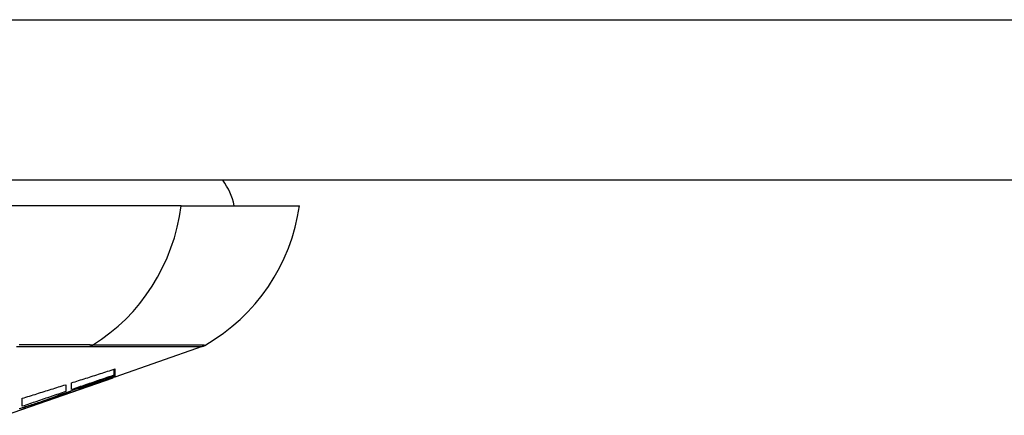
# Model space of a CAD drawing. Header units: inches. Extents: x 20 to 683, y 61 to 320.
# Tile 35 of 256: x 128.687 to 129.294, y 61.039 to 61.283. Entities that reach past the tile are written whole.
import ezdxf

# ---------------------------------------------------------------- set-up
doc = ezdxf.new("R2010")
doc.units = ezdxf.units.IN
doc.header["$MEASUREMENT"] = 0
doc.layers.add('Visible Edges(ANSI)', color=7, linetype='Continuous', lineweight=25)
doc.layers.add('Visible Tangent Edges(ANSI)', color=7, linetype='Continuous', lineweight=25)

msp = doc.modelspace()

# ---------------------------------------------------------------- linework, layer by layer
at = {"layer": 'Visible Edges(ANSI)'}
for p, q in [((164.05184, 61.18365), (92.44684, 61.18365)), ((128.78682, 61.1679), (128.67803, 61.1679)), ((128.78682, 61.1679), (128.85958, 61.1679)), ((128.79969, 61.08099), (128.74585, 61.06215)), ((128.74534, 61.06337), (128.74534, 61.06701)), ((128.74585, 61.06718), (128.74585, 61.06276)), ((128.67847, 61.03857), (128.7448, 61.06178)), ((128.7156, 61.05748), (128.7156, 61.05322)), ((128.7191, 61.05441), (128.7191, 61.05859)), ((128.74585, 61.06227), (128.7448, 61.0619)), ((128.7448, 61.06178), (128.7448, 61.06197)), ((128.74585, 61.06233), (128.74585, 61.06215)), ((128.72409, 61.05492), (128.72409, 61.05563)), ((128.68885, 61.04415), (128.68885, 61.04906)), ((128.70397, 61.04772), (128.70397, 61.0483))]:
    msp.add_line(p, q, dxfattribs=at)
at = {"layer": 'Visible Edges(ANSI)', "flags": 128}
for points in [[(128.7006, 61.04707), (128.70233, 61.04771), (128.70408, 61.04834), (128.70583, 61.04898), (128.7076, 61.04962), (128.70938, 61.05027), (128.71116, 61.05092), (128.71296, 61.05158), (128.71477, 61.05223), (128.71659, 61.0529), (128.71842, 61.05356), (128.72026, 61.05423), (128.72211, 61.05491), (128.72398, 61.05559), (128.72585, 61.05627), (128.72774, 61.05696), (128.72965, 61.05765), (128.73156, 61.05835), (128.73349, 61.05905), (128.73543, 61.05976), (128.73739, 61.06047), (128.73935, 61.06119), (128.74133, 61.06191), (128.74333, 61.06264), (128.74534, 61.06337)], [(128.7191, 61.05859), (128.72021, 61.05895), (128.72133, 61.0593), (128.72244, 61.05966), (128.72356, 61.06001), (128.72467, 61.06037), (128.72579, 61.06073), (128.7269, 61.06108), (128.72802, 61.06144), (128.72914, 61.0618), (128.73025, 61.06216), (128.73137, 61.06251), (128.73248, 61.06287), (128.7336, 61.06323), (128.73471, 61.06359), (128.73583, 61.06395), (128.73694, 61.0643), (128.73806, 61.06466), (128.73917, 61.06502), (128.74028, 61.06538), (128.7414, 61.06574), (128.74251, 61.0661), (128.74362, 61.06646), (128.74474, 61.06682), (128.74585, 61.06718)], [(128.74534, 61.06337), (128.74425, 61.06299), (128.74316, 61.06262), (128.74207, 61.06225), (128.74097, 61.06187), (128.73988, 61.0615), (128.73879, 61.06113), (128.73769, 61.06075), (128.7366, 61.06038), (128.73551, 61.06001), (128.73441, 61.05963), (128.73332, 61.05926), (128.73223, 61.05888), (128.73113, 61.05851), (128.73004, 61.05814), (128.72894, 61.05776), (128.72785, 61.05739), (128.72675, 61.05702), (128.72566, 61.05664), (128.72457, 61.05627), (128.72347, 61.0559), (128.72238, 61.05553), (128.72128, 61.05515), (128.72019, 61.05478), (128.7191, 61.05441)], [(128.74585, 61.06276), (128.74499, 61.06246), (128.74412, 61.06214), (128.74325, 61.06183), (128.74237, 61.06151), (128.74149, 61.06119), (128.7406, 61.06087), (128.73971, 61.06055), (128.73881, 61.06022), (128.7379, 61.0599), (128.73699, 61.05957), (128.73608, 61.05924), (128.73517, 61.05891), (128.73425, 61.05858), (128.73333, 61.05825), (128.73241, 61.05792), (128.73149, 61.05758), (128.73056, 61.05725), (128.72964, 61.05692), (128.72871, 61.05658), (128.72778, 61.05625), (128.72686, 61.05592), (128.72593, 61.05558), (128.72501, 61.05525), (128.72409, 61.05492)], [(128.68885, 61.04906), (128.68996, 61.04941), (128.69108, 61.04976), (128.69219, 61.05011), (128.69331, 61.05045), (128.69442, 61.0508), (128.69554, 61.05115), (128.69666, 61.0515), (128.69777, 61.05185), (128.69889, 61.0522), (128.7, 61.05255), (128.70112, 61.0529), (128.70223, 61.05325), (128.70335, 61.0536), (128.70446, 61.05395), (128.70558, 61.05431), (128.70669, 61.05466), (128.70781, 61.05501), (128.70892, 61.05536), (128.71003, 61.05571), (128.71115, 61.05607), (128.71226, 61.05642), (128.71337, 61.05677), (128.71449, 61.05713), (128.7156, 61.05748)], [(128.7448, 61.06178), (128.74313, 61.0612), (128.74146, 61.06062), (128.73978, 61.06003), (128.73809, 61.05944), (128.7364, 61.05885), (128.73471, 61.05826), (128.73301, 61.05767), (128.73131, 61.05708), (128.72961, 61.05649), (128.7279, 61.0559), (128.7262, 61.05531), (128.72449, 61.05472), (128.72278, 61.05413), (128.72106, 61.05355), (128.71935, 61.05296), (128.71764, 61.05237), (128.71593, 61.05178), (128.71422, 61.0512), (128.7125, 61.05062), (128.71079, 61.05003), (128.70909, 61.04945), (128.70738, 61.04887), (128.70567, 61.0483), (128.70397, 61.04772)], [(128.72409, 61.05492), (128.72499, 61.05523), (128.7259, 61.05553), (128.72681, 61.05584), (128.72772, 61.05615), (128.72862, 61.05646), (128.72953, 61.05676), (128.73044, 61.05707), (128.73135, 61.05738), (128.73226, 61.05769), (128.73316, 61.058), (128.73407, 61.05831), (128.73498, 61.05862), (128.73589, 61.05893), (128.73679, 61.05924), (128.7377, 61.05954), (128.73861, 61.05985), (128.73951, 61.06016), (128.74042, 61.06047), (128.74133, 61.06078), (128.74223, 61.06109), (128.74314, 61.0614), (128.74404, 61.06171), (128.74495, 61.06202), (128.74585, 61.06233)], [(128.7156, 61.05322), (128.71449, 61.05284), (128.71337, 61.05246), (128.71226, 61.05208), (128.71115, 61.0517), (128.71004, 61.05133), (128.70892, 61.05095), (128.70781, 61.05057), (128.70669, 61.05019), (128.70558, 61.04981), (128.70446, 61.04943), (128.70335, 61.04906), (128.70223, 61.04868), (128.70112, 61.0483), (128.7, 61.04792), (128.69888, 61.04754), (128.69777, 61.04716), (128.69665, 61.04679), (128.69554, 61.04641), (128.69442, 61.04603), (128.69331, 61.04565), (128.69219, 61.04528), (128.69108, 61.0449), (128.68996, 61.04452), (128.68885, 61.04415)], [(128.70397, 61.04772), (128.70295, 61.04736), (128.70193, 61.04699), (128.70091, 61.04662), (128.69988, 61.04625), (128.69885, 61.04588), (128.69782, 61.04552), (128.69679, 61.04515), (128.69575, 61.04477), (128.69471, 61.0444), (128.69368, 61.04403), (128.69264, 61.04366), (128.6916, 61.04329), (128.69056, 61.04292), (128.68951, 61.04255), (128.68847, 61.04217), (128.68743, 61.0418), (128.68639, 61.04143)], [(128.68698, 61.04268), (128.68795, 61.04299), (128.68893, 61.0433), (128.6899, 61.04361), (128.69088, 61.04393), (128.69185, 61.04424), (128.69282, 61.04455), (128.6938, 61.04487), (128.69477, 61.04518), (128.69574, 61.0455), (128.69672, 61.04581), (128.69769, 61.04613), (128.69866, 61.04644), (128.69963, 61.04676), (128.7006, 61.04707)]]:
    msp.add_lwpolyline(points, dxfattribs=at)
at = {"layer": 'Visible Edges(ANSI)'}
for centre, radius, start, end in [((128.78084, 61.16003), 0.03937, 11.53696, 36.8699), ((128.7426, 61.18422), 0.11811, 299.81689, 352.0587), ((128.79644, 61.09028), 0.00984, 289.29005, 299.81689)]:
    msp.add_arc(centre, radius, start, end, dxfattribs=at)
at = {"layer": 'Visible Tangent Edges(ANSI)'}
for p, q in [((92.44684, 61.28265), (164.05184, 61.28265)), ((128.7299, 61.08096), (128.73007, 61.08096))]:
    msp.add_line(p, q, dxfattribs=at)
at = {"layer": 'Visible Tangent Edges(ANSI)', "flags": 128}
for points in [[(128.68534, 61.08096), (128.6889, 61.08096), (128.69236, 61.08096), (128.69572, 61.08096), (128.69898, 61.08096), (128.70212, 61.08096), (128.70515, 61.08096), (128.70806, 61.08096), (128.71085, 61.08096), (128.71352, 61.08096), (128.71605, 61.08096), (128.71845, 61.08096), (128.72072, 61.08096), (128.72284, 61.08096), (128.72483, 61.08096), (128.72667, 61.08096), (128.72836, 61.08096), (128.7299, 61.08096)], [(128.73216, 61.08195), (128.73063, 61.08196), (128.72893, 61.08197), (128.72709, 61.08198), (128.72509, 61.08199), (128.72294, 61.08199), (128.72064, 61.082), (128.7182, 61.082), (128.71562, 61.08201), (128.71291, 61.08201), (128.71006, 61.08201), (128.70709, 61.08201), (128.70399, 61.08201), (128.70077, 61.08201), (128.69744, 61.08201), (128.694, 61.08201), (128.69045, 61.08201), (128.6868, 61.082)], [(128.73007, 61.08096), (128.7357, 61.08096), (128.74108, 61.08096), (128.74624, 61.08096), (128.75116, 61.08096), (128.75586, 61.08096), (128.76032, 61.08097), (128.76454, 61.08097), (128.76853, 61.08097), (128.77229, 61.08097), (128.7758, 61.08097), (128.77908, 61.08098), (128.78212, 61.08098), (128.78491, 61.08098), (128.78747, 61.08098), (128.78978, 61.08098), (128.79186, 61.08099), (128.79369, 61.08099), (128.79528, 61.08099), (128.79663, 61.08099), (128.79773, 61.08099), (128.79859, 61.08099), (128.7992, 61.08099), (128.79956, 61.08099), (128.79969, 61.08099)], [(128.80133, 61.08174), (128.80121, 61.08174), (128.80084, 61.08175), (128.80024, 61.08175), (128.79939, 61.08175), (128.7983, 61.08176), (128.79697, 61.08176), (128.79539, 61.08177), (128.79357, 61.08177), (128.79152, 61.08178), (128.78922, 61.08179), (128.78669, 61.0818), (128.78391, 61.0818), (128.7809, 61.08181), (128.77765, 61.08182), (128.77416, 61.08184), (128.77043, 61.08185), (128.76647, 61.08186), (128.76227, 61.08187), (128.75783, 61.08188), (128.75316, 61.08189), (128.74826, 61.08191), (128.74312, 61.08192), (128.73775, 61.08193), (128.73216, 61.08195)]]:
    msp.add_lwpolyline(points, dxfattribs=at)
at = {"layer": 'Visible Tangent Edges(ANSI)'}
for centre, major_axis, ratio, start_param, end_param in [((128.67639, 61.18422), (0, -0.11811), 0.943995, 0.523835, 1.432195), ((128.72751, 61.09047), (-0.00008, -0.00984), 0.945463, 0.267645, 0.531352)]:
    msp.add_ellipse(centre, major_axis=major_axis, ratio=ratio, start_param=start_param, end_param=end_param, dxfattribs=at)

doc.saveas('drawing.dxf')
